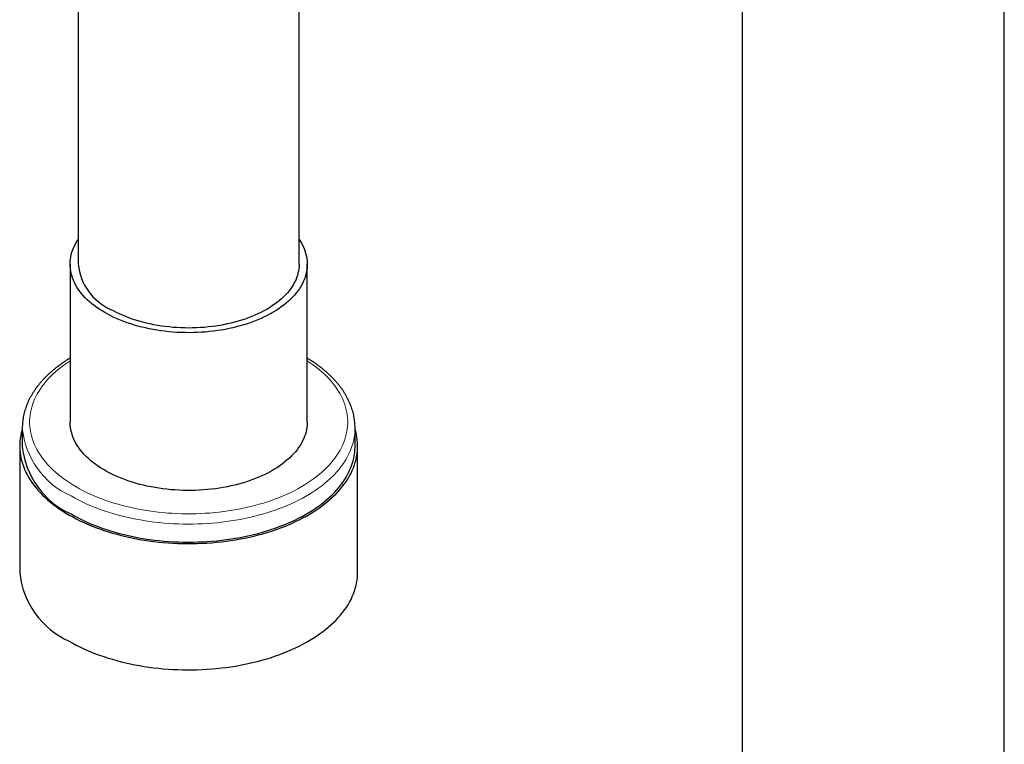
# Model space of a CAD drawing. Header units: millimetres. Extents: x 8 to 976, y 12 to 975.
# Tile 161 of 256: x 810 to 877, y 252 to 302. Entities that reach past the tile are written whole.
import ezdxf

# ---------------------------------------------------------------- set-up
doc = ezdxf.new("R2010")
doc.units = ezdxf.units.MM

msp = doc.modelspace()

# ---------------------------------------------------------------- linework, layer by layer
at = {"color": 7, "linetype": 'Continuous', "lineweight": 30}
for p, q in [((876.744, 106.358), (876.744, 313.514)), ((858.944, 309.536), (858.944, 107.41)), ((813.856, 307.669), (813.856, 285.072)), ((828.856, 285.072), (828.856, 306.198)), ((813.306, 285.072), (813.306, 274.356)), ((829.406, 274.356), (829.406, 285.072)), ((810.056, 273.948), (810.056, 272.723)), ((810.056, 273.942), (810.056, 273.948)), ((832.656, 272.723), (832.656, 273.948)), ((832.656, 273.948), (832.656, 273.945)), ((809.881, 272.723), (809.881, 264.15)), ((832.831, 264.15), (832.831, 272.723))]:
    msp.add_line(p, q, dxfattribs=at)
at = {"color": 7, "linetype": 'Continuous', "lineweight": 30, "flags": 128}
for points in [[(815.663, 281.786), (815.471, 281.901), (815.286, 282.019), (815.108, 282.141), (814.938, 282.267), (814.775, 282.395), (814.619, 282.527), (814.472, 282.662), (814.333, 282.8), (814.202, 282.941), (814.079, 283.084), (813.965, 283.229), (813.86, 283.377), (813.764, 283.526), (813.676, 283.678), (813.598, 283.831), (813.529, 283.985), (813.469, 284.141), (813.418, 284.298), (813.377, 284.455), (813.345, 284.614), (813.322, 284.773), (813.309, 284.932), (813.306, 285.092), (813.312, 285.251), (813.327, 285.411), (813.352, 285.57), (813.386, 285.728), (813.43, 285.885), (813.483, 286.042), (813.545, 286.197), (813.617, 286.352), (813.697, 286.504), (813.787, 286.655), (813.856, 286.76)], [(828.856, 286.76), (828.9, 286.692), (828.992, 286.542), (829.075, 286.39), (829.149, 286.236), (829.214, 286.081), (829.269, 285.925), (829.315, 285.767), (829.352, 285.609), (829.379, 285.45), (829.397, 285.291), (829.405, 285.132), (829.404, 284.972), (829.393, 284.813), (829.373, 284.654), (829.343, 284.495), (829.304, 284.337), (829.256, 284.18), (829.198, 284.024), (829.131, 283.869), (829.055, 283.716), (828.97, 283.564), (828.876, 283.414), (828.773, 283.266), (828.661, 283.12), (828.541, 282.976), (828.412, 282.835), (828.275, 282.697), (828.129, 282.561), (827.976, 282.428), (827.815, 282.299), (827.646, 282.172), (827.47, 282.049), (827.287, 281.93), (827.096, 281.814), (826.899, 281.702), (826.696, 281.594), (826.486, 281.491), (826.27, 281.391), (826.048, 281.296), (825.821, 281.205), (825.588, 281.119), (825.351, 281.037), (825.108, 280.961), (824.862, 280.889), (824.611, 280.822), (824.356, 280.76), (824.098, 280.703), (823.837, 280.651), (823.572, 280.604), (823.305, 280.563), (823.036, 280.527), (822.765, 280.496), (822.492, 280.471), (822.218, 280.451), (821.942, 280.437), (821.666, 280.428), (821.39, 280.425), (821.114, 280.427), (820.838, 280.434), (820.562, 280.447), (820.288, 280.466), (820.014, 280.49), (819.743, 280.519), (819.473, 280.554), (819.205, 280.594), (818.94, 280.639), (818.678, 280.689), (818.419, 280.745), (818.164, 280.806), (817.912, 280.871), (817.664, 280.942), (817.421, 281.018), (817.182, 281.098), (816.948, 281.183), (816.719, 281.273), (816.496, 281.367), (816.279, 281.465), (816.067, 281.568), (815.862, 281.675), (815.663, 281.786)], [(828.856, 285.072), (828.851, 284.917), (828.836, 284.763), (828.813, 284.609), (828.779, 284.456), (828.736, 284.303), (828.684, 284.152), (828.623, 284.001), (828.552, 283.852), (828.472, 283.705), (828.383, 283.559), (828.285, 283.415), (828.178, 283.273), (828.062, 283.134), (827.938, 282.997), (827.806, 282.863), (827.665, 282.731), (827.516, 282.603), (827.36, 282.477), (827.195, 282.355), (827.024, 282.237), (826.845, 282.122), (826.659, 282.01), (826.466, 281.903), (826.267, 281.8), (826.062, 281.701), (825.85, 281.606), (825.633, 281.515), (825.41, 281.43), (825.183, 281.348), (824.95, 281.272), (824.713, 281.2), (824.471, 281.133), (824.226, 281.072), (823.977, 281.015), (823.724, 280.964), (823.469, 280.918), (823.21, 280.877), (822.95, 280.841), (822.687, 280.811), (822.423, 280.786), (822.157, 280.767), (821.891, 280.753), (821.623, 280.745), (821.356, 280.742), (821.088, 280.745), (820.821, 280.753), (820.554, 280.767), (820.288, 280.786), (820.024, 280.811), (819.761, 280.841), (819.501, 280.877), (819.243, 280.918), (818.987, 280.964), (818.735, 281.015), (818.485, 281.072), (818.24, 281.133), (817.998, 281.2), (817.761, 281.272), (817.529, 281.348), (817.301, 281.43), (817.078, 281.515), (816.861, 281.606), (816.65, 281.701), (816.444, 281.8), (816.245, 281.903), (816.052, 282.01)], [(829.406, 274.356), (829.406, 274.336), (829.4, 274.177), (829.384, 274.018), (829.359, 273.859), (829.325, 273.7), (829.281, 273.543), (829.228, 273.386), (829.166, 273.231), (829.094, 273.077), (829.014, 272.924), (828.924, 272.773), (828.825, 272.624), (828.718, 272.477), (828.602, 272.332), (828.477, 272.19), (828.344, 272.05), (828.203, 271.913), (828.054, 271.779), (827.896, 271.647), (827.732, 271.519), (827.559, 271.395), (827.379, 271.274), (827.192, 271.156), (826.999, 271.042), (826.798, 270.932), (826.592, 270.826), (826.379, 270.725), (826.16, 270.627), (825.935, 270.534), (825.705, 270.446), (825.47, 270.362), (825.23, 270.283), (824.986, 270.208), (824.737, 270.139), (824.484, 270.074), (824.228, 270.015), (823.968, 269.961), (823.705, 269.911), (823.439, 269.867), (823.171, 269.829), (822.901, 269.796), (822.629, 269.768), (822.355, 269.745), (822.08, 269.728), (821.804, 269.716), (821.528, 269.71), (821.252, 269.71), (820.976, 269.714), (820.7, 269.725), (820.425, 269.74), (820.151, 269.761), (819.878, 269.788), (819.608, 269.82), (819.339, 269.857), (819.073, 269.9), (818.809, 269.948), (818.548, 270.001), (818.291, 270.059), (818.037, 270.122), (817.787, 270.191), (817.542, 270.264), (817.301, 270.342), (817.064, 270.424), (816.833, 270.512), (816.607, 270.604), (816.387, 270.7), (816.172, 270.801), (815.964, 270.905), (815.762, 271.014), (815.567, 271.127), (815.378, 271.244), (815.196, 271.364), (815.022, 271.488), (814.855, 271.615), (814.696, 271.746), (814.545, 271.879), (814.401, 272.015), (814.266, 272.155), (814.14, 272.296), (814.021, 272.441), (813.912, 272.587), (813.811, 272.736), (813.719, 272.886), (813.636, 273.038), (813.562, 273.192), (813.498, 273.347), (813.442, 273.504), (813.396, 273.661), (813.36, 273.819), (813.332, 273.978), (813.315, 274.137), (813.306, 274.296), (813.306, 274.356)], [(810.056, 273.876), (810.038, 273.816), (809.988, 273.627), (809.948, 273.438), (809.917, 273.248), (809.895, 273.057), (809.883, 272.866), (809.881, 272.676), (809.888, 272.485), (809.905, 272.294), (809.931, 272.104), (809.967, 271.914), (810.012, 271.725), (810.066, 271.536), (810.13, 271.349), (810.203, 271.163), (810.286, 270.978), (810.378, 270.795), (810.479, 270.613), (810.588, 270.433), (810.707, 270.254), (810.835, 270.078), (810.971, 269.904), (811.116, 269.733), (811.27, 269.564), (811.432, 269.397), (811.602, 269.234), (811.78, 269.073), (811.966, 268.915), (812.16, 268.76), (812.362, 268.609), (812.571, 268.461), (812.788, 268.317), (813.011, 268.176), (813.242, 268.039)], [(813.242, 268.039), (813.479, 267.906), (813.722, 267.777), (813.973, 267.652), (814.229, 267.531), (814.491, 267.415), (814.759, 267.303), (815.032, 267.195), (815.311, 267.093), (815.594, 266.994), (815.883, 266.901), (816.176, 266.812), (816.473, 266.729), (816.774, 266.65), (817.079, 266.576), (817.388, 266.507), (817.7, 266.444), (818.015, 266.386), (818.332, 266.333), (818.653, 266.285), (818.975, 266.243), (819.3, 266.206), (819.626, 266.175), (819.953, 266.148), (820.282, 266.128), (820.612, 266.113), (820.942, 266.103), (821.273, 266.099), (821.604, 266.1), (821.934, 266.107), (822.264, 266.12), (822.593, 266.138), (822.922, 266.161), (823.249, 266.19), (823.574, 266.224), (823.898, 266.263), (824.219, 266.308), (824.538, 266.359), (824.854, 266.414), (825.168, 266.475), (825.478, 266.541), (825.785, 266.612), (826.088, 266.689), (826.388, 266.77), (826.683, 266.856), (826.973, 266.947), (827.259, 267.043), (827.54, 267.143), (827.816, 267.249), (828.087, 267.358), (828.352, 267.473), (828.611, 267.591), (828.864, 267.714), (829.111, 267.841), (829.352, 267.972), (829.586, 268.107), (829.813, 268.246), (830.033, 268.388), (830.246, 268.535), (830.451, 268.684), (830.649, 268.837), (830.839, 268.993), (831.021, 269.153), (831.195, 269.315), (831.361, 269.48), (831.519, 269.648), (831.668, 269.818), (831.809, 269.991), (831.941, 270.166), (832.064, 270.343), (832.179, 270.522), (832.284, 270.703), (832.38, 270.886), (832.468, 271.07), (832.546, 271.256), (832.614, 271.443), (832.673, 271.63), (832.723, 271.819), (832.764, 272.009), (832.795, 272.199), (832.816, 272.389), (832.828, 272.58), (832.83, 272.771), (832.823, 272.962), (832.806, 273.153), (832.78, 273.343), (832.745, 273.533), (832.699, 273.722), (832.656, 273.876)], [(813.365, 268.111), (813.6, 267.979), (813.841, 267.851), (814.089, 267.728), (814.342, 267.608), (814.602, 267.493), (814.867, 267.383), (815.137, 267.276), (815.413, 267.175), (815.694, 267.078), (815.979, 266.986), (816.269, 266.898), (816.564, 266.816), (816.862, 266.738), (817.164, 266.665), (817.469, 266.598), (817.778, 266.535), (818.09, 266.478), (818.405, 266.426), (818.722, 266.38), (819.041, 266.338), (819.362, 266.302), (819.685, 266.272), (820.009, 266.246), (820.335, 266.227), (820.661, 266.212), (820.988, 266.203), (821.315, 266.2), (821.642, 266.202), (821.969, 266.209), (822.295, 266.222), (822.621, 266.241), (822.945, 266.265), (823.269, 266.294), (823.59, 266.329), (823.91, 266.369), (824.228, 266.414), (824.543, 266.465), (824.855, 266.521), (825.165, 266.582), (825.471, 266.648), (825.774, 266.719), (826.073, 266.796), (826.369, 266.877), (826.66, 266.963), (826.946, 267.054), (827.228, 267.15), (827.505, 267.251), (827.777, 267.356), (828.044, 267.465), (828.305, 267.579), (828.56, 267.698), (828.809, 267.82), (829.052, 267.947), (829.288, 268.077), (829.518, 268.212), (829.74, 268.35), (829.956, 268.492), (830.165, 268.638), (830.366, 268.786), (830.56, 268.939), (830.746, 269.094), (830.924, 269.253), (831.094, 269.414), (831.255, 269.578), (831.409, 269.745), (831.554, 269.914), (831.691, 270.086), (831.819, 270.26), (831.938, 270.436), (832.048, 270.613), (832.15, 270.793), (832.242, 270.974), (832.325, 271.157), (832.399, 271.341), (832.464, 271.526), (832.519, 271.712), (832.565, 271.899), (832.602, 272.087), (832.629, 272.275), (832.647, 272.464), (832.655, 272.652), (832.656, 272.723)], [(813.242, 259.465), (813.479, 259.332), (813.722, 259.203), (813.973, 259.078), (814.229, 258.958), (814.491, 258.841), (814.759, 258.729), (815.032, 258.622), (815.311, 258.519), (815.594, 258.421), (815.883, 258.327), (816.176, 258.239), (816.473, 258.155), (816.774, 258.076), (817.079, 258.002), (817.388, 257.934), (817.7, 257.87), (818.015, 257.812), (818.332, 257.759), (818.653, 257.712), (818.975, 257.669), (819.3, 257.632), (819.626, 257.601), (819.953, 257.575), (820.282, 257.554), (820.612, 257.539), (820.942, 257.529), (821.273, 257.525), (821.604, 257.527), (821.934, 257.534), (822.264, 257.546), (822.593, 257.564), (822.922, 257.587), (823.249, 257.616), (823.574, 257.65), (823.898, 257.69), (824.219, 257.735), (824.538, 257.785), (824.854, 257.841), (825.168, 257.901), (825.478, 257.967), (825.785, 258.039), (826.088, 258.115), (826.388, 258.196), (826.683, 258.282), (826.973, 258.373), (827.259, 258.469), (827.54, 258.57), (827.816, 258.675), (828.087, 258.785), (828.352, 258.899), (828.611, 259.018), (828.864, 259.14), (829.111, 259.267), (829.352, 259.398), (829.586, 259.533), (829.813, 259.672), (830.033, 259.815), (830.246, 259.961), (830.451, 260.111), (830.649, 260.264), (830.839, 260.42), (831.021, 260.579), (831.195, 260.741), (831.361, 260.906), (831.519, 261.074), (831.668, 261.245), (831.809, 261.417), (831.941, 261.592), (832.064, 261.77), (832.179, 261.949), (832.284, 262.13), (832.38, 262.312), (832.468, 262.497), (832.546, 262.682), (832.614, 262.869), (832.673, 263.057), (832.723, 263.245), (832.764, 263.435), (832.795, 263.625), (832.816, 263.816), (832.828, 264.006), (832.831, 264.15)]]:
    msp.add_lwpolyline(points, dxfattribs=at)
at = {"color": 252, "linetype": 'Continuous', "lineweight": 0, "flags": 128}
for points in [[(813.306, 278.513), (813.28, 278.496), (813.071, 278.356), (812.869, 278.213), (812.675, 278.066), (812.488, 277.916), (812.31, 277.762), (812.139, 277.606), (811.976, 277.447), (811.821, 277.285), (811.675, 277.121), (811.538, 276.954), (811.409, 276.785), (811.288, 276.614), (811.177, 276.44), (811.074, 276.265), (810.981, 276.089), (810.896, 275.91), (810.821, 275.731), (810.755, 275.55), (810.699, 275.368), (810.651, 275.185), (810.614, 275.002), (810.585, 274.818), (810.566, 274.633), (810.557, 274.449), (810.557, 274.264), (810.566, 274.079), (810.585, 273.895), (810.614, 273.711), (810.651, 273.527), (810.699, 273.345), (810.755, 273.163), (810.821, 272.982), (810.896, 272.802), (810.981, 272.624), (811.074, 272.447), (811.177, 272.272), (811.288, 272.099), (811.409, 271.928), (811.538, 271.759), (811.675, 271.592), (811.821, 271.427), (811.976, 271.266), (812.139, 271.107), (812.31, 270.95), (812.488, 270.797), (812.675, 270.647), (812.869, 270.5), (813.071, 270.357), (813.28, 270.217), (813.496, 270.08), (813.719, 269.948)], [(813.719, 269.948), (813.948, 269.819), (814.185, 269.694), (814.427, 269.574), (814.676, 269.457), (814.93, 269.345), (815.19, 269.237), (815.456, 269.134), (815.726, 269.036), (816.002, 268.942), (816.282, 268.852), (816.567, 268.768), (816.856, 268.689), (817.149, 268.614), (817.445, 268.545), (817.745, 268.48), (818.049, 268.421), (818.355, 268.367), (818.664, 268.318), (818.975, 268.275), (819.288, 268.237), (819.603, 268.204), (819.919, 268.177), (820.237, 268.155), (820.556, 268.139), (820.876, 268.128), (821.196, 268.122), (821.516, 268.122), (821.836, 268.128), (822.155, 268.139), (822.474, 268.155), (822.792, 268.177), (823.108, 268.204), (823.423, 268.237), (823.737, 268.275), (824.048, 268.318), (824.356, 268.367), (824.663, 268.421), (824.966, 268.48), (825.266, 268.545), (825.562, 268.614), (825.855, 268.689), (826.144, 268.768), (826.429, 268.852), (826.709, 268.942), (826.985, 269.036), (827.256, 269.134), (827.521, 269.237), (827.781, 269.345), (828.036, 269.457), (828.284, 269.574), (828.527, 269.694), (828.763, 269.819), (828.992, 269.948), (829.215, 270.08), (829.431, 270.217), (829.64, 270.357), (829.842, 270.5), (830.036, 270.647), (830.223, 270.797), (830.402, 270.95), (830.572, 271.107), (830.735, 271.266), (830.89, 271.427), (831.036, 271.592), (831.174, 271.759), (831.303, 271.928), (831.423, 272.099), (831.534, 272.272), (831.637, 272.447), (831.73, 272.624), (831.815, 272.802), (831.89, 272.982), (831.956, 273.163), (832.012, 273.345), (832.06, 273.527), (832.098, 273.711), (832.126, 273.895), (832.145, 274.079), (832.154, 274.264), (832.154, 274.449), (832.145, 274.633), (832.126, 274.818), (832.098, 275.002), (832.06, 275.185), (832.012, 275.368), (831.956, 275.55), (831.89, 275.731), (831.815, 275.91), (831.73, 276.089), (831.637, 276.265), (831.534, 276.44), (831.423, 276.614), (831.303, 276.785), (831.174, 276.954), (831.036, 277.121), (830.89, 277.285), (830.735, 277.447), (830.572, 277.606), (830.402, 277.762), (830.223, 277.916), (830.036, 278.066), (829.842, 278.213), (829.64, 278.356), (829.431, 278.496), (829.406, 278.513)], [(832.656, 273.945), (832.655, 273.877), (832.647, 273.688), (832.629, 273.5), (832.602, 273.312), (832.565, 273.124), (832.519, 272.937), (832.464, 272.751), (832.399, 272.566), (832.325, 272.382), (832.242, 272.199), (832.15, 272.018), (832.048, 271.838), (831.938, 271.66), (831.819, 271.484), (831.691, 271.311), (831.554, 271.139), (831.409, 270.97), (831.255, 270.803), (831.094, 270.639), (830.924, 270.477), (830.746, 270.319), (830.56, 270.164), (830.366, 270.011), (830.165, 269.862), (829.956, 269.717), (829.74, 269.575), (829.518, 269.437), (829.288, 269.302), (829.052, 269.171), (828.809, 269.045), (828.56, 268.922), (828.305, 268.804), (828.044, 268.69), (827.777, 268.58), (827.505, 268.475), (827.228, 268.375), (826.946, 268.279), (826.66, 268.188), (826.369, 268.102), (826.073, 268.02), (825.774, 267.944), (825.471, 267.873), (825.165, 267.807), (824.855, 267.745), (824.543, 267.69), (824.228, 267.639), (823.91, 267.594), (823.59, 267.554), (823.269, 267.519), (822.945, 267.49), (822.621, 267.466), (822.295, 267.447), (821.969, 267.434), (821.642, 267.427), (821.315, 267.425), (820.988, 267.428), (820.661, 267.437), (820.335, 267.451), (820.009, 267.471), (819.685, 267.496), (819.362, 267.527), (819.041, 267.563), (818.722, 267.604), (818.405, 267.651), (818.09, 267.703), (817.778, 267.76), (817.469, 267.823), (817.164, 267.89), (816.862, 267.963), (816.564, 268.04), (816.269, 268.123), (815.979, 268.21), (815.694, 268.303), (815.413, 268.4), (815.137, 268.501), (814.867, 268.607), (814.602, 268.718), (814.342, 268.833), (814.089, 268.953), (813.841, 269.076), (813.6, 269.204), (813.365, 269.335)]]:
    msp.add_lwpolyline(points, dxfattribs=at)
at = {"color": 7, "linetype": 'Continuous', "lineweight": 30}
for centre, radius, start, end in [((817.613, 285.449), 3.776, 185.7317, 245.58844), ((815.682, 273.267), 5.653, 185.51733, 245.80288), ((815.599, 264.705), 5.745, 185.54341, 245.77674)]:
    msp.add_arc(centre, radius, start, end, dxfattribs=at)
at = {"color": 252, "linetype": 'Continuous', "lineweight": 0}
msp.add_arc((815.684, 274.493), 5.655, 185.59568, 245.79591, dxfattribs=at)
at = {"color": 7, "linetype": 'Continuous', "lineweight": 30}
for points, knots in [([(813.306, 278.693), (813.234, 278.65), (813.09, 278.562), (812.88, 278.424), (812.676, 278.283), (812.478, 278.138), (812.287, 277.99), (812.103, 277.838), (811.926, 277.683), (811.756, 277.525), (811.593, 277.365), (811.438, 277.201), (811.291, 277.035), (811.152, 276.866), (811.02, 276.694), (810.897, 276.521), (810.781, 276.346), (810.674, 276.168), (810.576, 275.989), (810.486, 275.809), (810.404, 275.627), (810.331, 275.443), (810.266, 275.259), (810.21, 275.074), (810.163, 274.888), (810.124, 274.702), (810.094, 274.515), (810.072, 274.328), (810.059, 274.141), (810.054, 274.012), (810.056, 273.946), (810.056, 273.941)], [0, 0, 0, 0, 0.035661, 0.071924, 0.108187, 0.144447, 0.180698, 0.216936, 0.253155, 0.289349, 0.32551, 0.361631, 0.397703, 0.433717, 0.469665, 0.505538, 0.541328, 0.577025, 0.612624, 0.648119, 0.683507, 0.718785, 0.753956, 0.789022, 0.82399, 0.858867, 0.893664, 0.928396, 0.963076, 0.997721, 1, 1, 1, 1]), ([(832.655, 273.945), (832.655, 273.989), (832.655, 274.095), (832.645, 274.263), (832.626, 274.45), (832.599, 274.636), (832.564, 274.822), (832.519, 275.007), (832.467, 275.191), (832.406, 275.374), (832.336, 275.557), (832.258, 275.738), (832.172, 275.918), (832.078, 276.096), (831.975, 276.273), (831.864, 276.448), (831.744, 276.621), (831.617, 276.792), (831.482, 276.961), (831.339, 277.128), (831.188, 277.292), (831.029, 277.454), (830.863, 277.612), (830.69, 277.768), (830.509, 277.921), (830.322, 278.07), (830.127, 278.216), (829.926, 278.359), (829.719, 278.498), (829.545, 278.61), (829.438, 278.673), (829.406, 278.693)], [0, 0, 0, 0, 0.024305, 0.058955, 0.093611, 0.128292, 0.163014, 0.197791, 0.232639, 0.267569, 0.302591, 0.337711, 0.372935, 0.408265, 0.4437, 0.479238, 0.514876, 0.550606, 0.586423, 0.622318, 0.658284, 0.694311, 0.730391, 0.766515, 0.802677, 0.838868, 0.875083, 0.911314, 0.947557, 0.983808, 1, 1, 1, 1])]:
    msp.add_open_spline(points, degree=3, knots=knots, dxfattribs=at)

doc.saveas('drawing.dxf')
